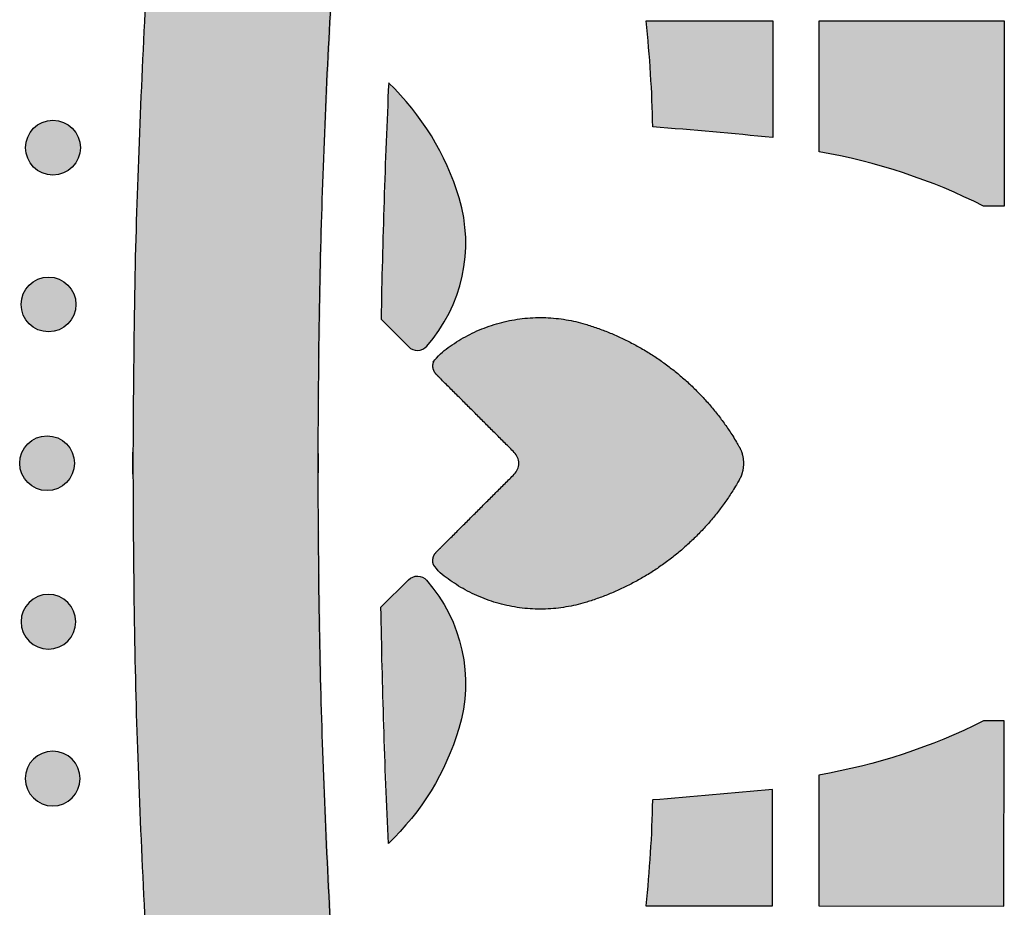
# Model space of a CAD drawing. Header units: millimetres. Extents: x -3873 to -97, y 912 to 4165.
# Tile 108 of 256: x -3873 to -3810, y 1429 to 1487. Entities that reach past the tile are written whole.
import ezdxf

# ---------------------------------------------------------------- set-up
doc = ezdxf.new("R2010")
doc.units = ezdxf.units.MM
doc.layers.add('pattern', color=7, linetype='Continuous', true_color=0x000000)

msp = doc.modelspace()

# ---------------------------------------------------------------- hatches: boundary and pattern name
at = {"layer": 'pattern'}
for points in [[(-3866.069, 1457.773), (-3866.069, 1457.718), (-3865.997, 1448.226), (-3865.757, 1438.725), (-3865.349, 1429.221), (-3864.772, 1419.719), (-3864.026, 1410.222), (-3863.112, 1400.736), (-3862.03, 1391.264), (-3860.78, 1381.811), (-3859.362, 1372.382), (-3857.778, 1362.981), (-3856.028, 1353.613), (-3854.113, 1344.281), (-3852.035, 1334.991), (-3849.794, 1325.746), (-3847.393, 1316.551), (-3844.832, 1307.41), (-3835.621, 1318.993), (-3839.936, 1335.962), (-3843.69, 1353.094), (-3846.873, 1370.361), (-3849.48, 1387.734), (-3851.505, 1405.185), (-3852.945, 1422.683), (-3853.799, 1440.201), (-3854.069, 1457.708), (-3854.069, 1457.767), (-3854.069, 1457.827), (-3853.784, 1475.334), (-3852.914, 1492.851), (-3851.459, 1510.348), (-3849.419, 1527.797), (-3846.797, 1545.168), (-3843.599, 1562.432), (-3839.83, 1579.561), (-3835.501, 1596.526), (-3844.701, 1608.117), (-3847.27, 1598.978), (-3849.679, 1589.785), (-3851.928, 1580.542), (-3854.014, 1571.254), (-3855.937, 1561.924), (-3857.695, 1552.557), (-3859.288, 1543.157), (-3860.714, 1533.73), (-3861.972, 1524.278), (-3863.063, 1514.807), (-3863.985, 1505.322), (-3864.739, 1495.825), (-3865.324, 1486.323), (-3865.74, 1476.82), (-3865.988, 1467.32), (-3866.069, 1457.827)], [(-3824.607, 1478.879), (-3832.386, 1479.569), (-3832.437, 1481.286), (-3832.526, 1483.002), (-3832.654, 1484.715), (-3832.82, 1486.425), (-3824.607, 1486.425)], [(-3821.607, 1477.94), (-3821.607, 1486.425), (-3809.608, 1486.425), (-3809.608, 1474.425), (-3810.952, 1474.425), (-3811.581, 1474.736), (-3812.217, 1475.036), (-3812.858, 1475.323), (-3813.506, 1475.599), (-3814.159, 1475.863), (-3814.817, 1476.115), (-3815.48, 1476.355), (-3816.148, 1476.582), (-3816.82, 1476.797), (-3817.495, 1476.999), (-3818.174, 1477.188), (-3818.856, 1477.364), (-3819.541, 1477.528), (-3820.228, 1477.678), (-3820.917, 1477.816)], [(-3849.99, 1467.1), (-3848.202, 1465.312), (-3848.188, 1465.298), (-3848.173, 1465.284), (-3848.158, 1465.271), (-3848.143, 1465.258), (-3848.127, 1465.246), (-3848.111, 1465.233), (-3848.094, 1465.221), (-3848.077, 1465.21), (-3848.06, 1465.199), (-3848.042, 1465.188), (-3848.024, 1465.178), (-3848.006, 1465.168), (-3847.988, 1465.159), (-3847.969, 1465.15), (-3847.95, 1465.142), (-3847.931, 1465.134), (-3847.912, 1465.126), (-3847.892, 1465.12), (-3847.872, 1465.113), (-3847.853, 1465.107), (-3847.833, 1465.102), (-3847.813, 1465.097), (-3847.793, 1465.093), (-3847.772, 1465.089), (-3847.752, 1465.086), (-3847.732, 1465.083), (-3847.712, 1465.081), (-3847.692, 1465.079), (-3847.672, 1465.078), (-3847.651, 1465.078), (-3847.631, 1465.078), (-3847.612, 1465.078), (-3847.592, 1465.079), (-3847.572, 1465.08), (-3847.552, 1465.082), (-3847.532, 1465.084), (-3847.512, 1465.087), (-3847.492, 1465.091), (-3847.472, 1465.095), (-3847.452, 1465.099), (-3847.432, 1465.104), (-3847.412, 1465.11), (-3847.392, 1465.116), (-3847.373, 1465.122), (-3847.353, 1465.129), (-3847.334, 1465.137), (-3847.315, 1465.145), (-3847.296, 1465.153), (-3847.278, 1465.162), (-3847.259, 1465.172), (-3847.241, 1465.182), (-3847.223, 1465.192), (-3847.206, 1465.203), (-3847.189, 1465.215), (-3847.172, 1465.226), (-3847.155, 1465.238), (-3847.139, 1465.251), (-3847.123, 1465.264), (-3847.108, 1465.277), (-3847.093, 1465.291), (-3847.078, 1465.304), (-3847.064, 1465.319), (-3847.05, 1465.333), (-3847.037, 1465.348), (-3846.836, 1465.582), (-3846.641, 1465.824), (-3846.453, 1466.074), (-3846.271, 1466.331), (-3846.096, 1466.596), (-3845.928, 1466.867), (-3845.769, 1467.145), (-3845.617, 1467.429), (-3845.474, 1467.719), (-3845.34, 1468.014), (-3845.216, 1468.315), (-3845.1, 1468.62), (-3844.995, 1468.93), (-3844.899, 1469.243), (-3844.813, 1469.559), (-3844.738, 1469.879), (-3844.673, 1470.2), (-3844.618, 1470.523), (-3844.575, 1470.848), (-3844.541, 1471.173), (-3844.518, 1471.499), (-3844.506, 1471.824), (-3844.504, 1472.148), (-3844.513, 1472.471), (-3844.532, 1472.793), (-3844.561, 1473.112), (-3844.599, 1473.428), (-3844.648, 1473.742), (-3844.706, 1474.051), (-3844.773, 1474.357), (-3844.848, 1474.658), (-3844.933, 1474.955), (-3845.099, 1475.477), (-3845.282, 1475.995), (-3845.483, 1476.508), (-3845.7, 1477.016), (-3845.934, 1477.517), (-3846.185, 1478.012), (-3846.451, 1478.499), (-3846.734, 1478.977), (-3847.031, 1479.446), (-3847.344, 1479.904), (-3847.671, 1480.352), (-3848.011, 1480.788), (-3848.365, 1481.213), (-3848.731, 1481.624), (-3849.109, 1482.023), (-3849.499, 1482.408)], [(-3869.997, 1479.469), (-3870.025, 1479.496), (-3870.054, 1479.523), (-3870.084, 1479.55), (-3870.115, 1479.576), (-3870.146, 1479.602), (-3870.179, 1479.627), (-3870.212, 1479.652), (-3870.246, 1479.676), (-3870.281, 1479.699), (-3870.317, 1479.722), (-3870.353, 1479.744), (-3870.39, 1479.765), (-3870.428, 1479.786), (-3870.467, 1479.805), (-3870.507, 1479.824), (-3870.547, 1479.842), (-3870.587, 1479.859), (-3870.629, 1479.875), (-3870.671, 1479.89), (-3870.713, 1479.905), (-3870.756, 1479.918), (-3870.8, 1479.93), (-3870.844, 1479.941), (-3870.888, 1479.951), (-3870.932, 1479.959), (-3870.977, 1479.967), (-3871.023, 1479.973), (-3871.068, 1479.979), (-3871.114, 1479.983), (-3871.16, 1479.986), (-3871.205, 1479.988), (-3871.251, 1479.988), (-3871.297, 1479.988), (-3871.343, 1479.986), (-3871.389, 1479.983), (-3871.435, 1479.979), (-3871.48, 1479.973), (-3871.525, 1479.967), (-3871.57, 1479.959), (-3871.615, 1479.951), (-3871.659, 1479.941), (-3871.703, 1479.93), (-3871.747, 1479.918), (-3871.79, 1479.905), (-3871.832, 1479.89), (-3871.874, 1479.875), (-3871.915, 1479.859), (-3871.956, 1479.842), (-3871.996, 1479.824), (-3872.036, 1479.805), (-3872.074, 1479.786), (-3872.112, 1479.765), (-3872.15, 1479.744), (-3872.186, 1479.722), (-3872.222, 1479.699), (-3872.257, 1479.676), (-3872.291, 1479.652), (-3872.324, 1479.627), (-3872.357, 1479.602), (-3872.388, 1479.576), (-3872.419, 1479.55), (-3872.449, 1479.523), (-3872.478, 1479.496), (-3872.506, 1479.469), (-3872.534, 1479.44), (-3872.561, 1479.411), (-3872.587, 1479.381), (-3872.614, 1479.351), (-3872.639, 1479.319), (-3872.665, 1479.287), (-3872.689, 1479.253), (-3872.713, 1479.219), (-3872.737, 1479.184), (-3872.76, 1479.149), (-3872.782, 1479.112), (-3872.803, 1479.075), (-3872.823, 1479.037), (-3872.843, 1478.998), (-3872.862, 1478.959), (-3872.88, 1478.919), (-3872.897, 1478.878), (-3872.913, 1478.837), (-3872.928, 1478.795), (-3872.942, 1478.752), (-3872.955, 1478.709), (-3872.967, 1478.666), (-3872.978, 1478.622), (-3872.988, 1478.577), (-3872.997, 1478.533), (-3873.004, 1478.488), (-3873.011, 1478.443), (-3873.016, 1478.397), (-3873.02, 1478.351), (-3873.023, 1478.306), (-3873.025, 1478.26), (-3873.026, 1478.214), (-3873.025, 1478.168), (-3873.023, 1478.122), (-3873.02, 1478.076), (-3873.016, 1478.031), (-3873.011, 1477.985), (-3873.004, 1477.94), (-3872.997, 1477.895), (-3872.988, 1477.85), (-3872.978, 1477.806), (-3872.967, 1477.762), (-3872.955, 1477.719), (-3872.942, 1477.676), (-3872.928, 1477.633), (-3872.913, 1477.591), (-3872.897, 1477.55), (-3872.88, 1477.509), (-3872.862, 1477.469), (-3872.843, 1477.43), (-3872.823, 1477.391), (-3872.803, 1477.353), (-3872.782, 1477.316), (-3872.76, 1477.279), (-3872.737, 1477.243), (-3872.713, 1477.209), (-3872.689, 1477.174), (-3872.665, 1477.141), (-3872.639, 1477.109), (-3872.614, 1477.077), (-3872.587, 1477.046), (-3872.561, 1477.016), (-3872.534, 1476.987), (-3872.506, 1476.959), (-3872.478, 1476.932), (-3872.449, 1476.905), (-3872.419, 1476.878), (-3872.388, 1476.852), (-3872.357, 1476.826), (-3872.324, 1476.801), (-3872.291, 1476.776), (-3872.257, 1476.752), (-3872.222, 1476.729), (-3872.186, 1476.706), (-3872.15, 1476.684), (-3872.112, 1476.662), (-3872.074, 1476.642), (-3872.036, 1476.622), (-3871.996, 1476.603), (-3871.956, 1476.586), (-3871.915, 1476.569), (-3871.874, 1476.552), (-3871.832, 1476.537), (-3871.79, 1476.523), (-3871.747, 1476.51), (-3871.703, 1476.498), (-3871.659, 1476.487), (-3871.615, 1476.477), (-3871.57, 1476.468), (-3871.525, 1476.461), (-3871.48, 1476.454), (-3871.435, 1476.449), (-3871.389, 1476.445), (-3871.343, 1476.442), (-3871.297, 1476.44), (-3871.251, 1476.44), (-3871.205, 1476.44), (-3871.16, 1476.442), (-3871.114, 1476.445), (-3871.068, 1476.449), (-3871.023, 1476.454), (-3870.977, 1476.461), (-3870.932, 1476.468), (-3870.888, 1476.477), (-3870.844, 1476.487), (-3870.8, 1476.498), (-3870.756, 1476.51), (-3870.713, 1476.523), (-3870.671, 1476.537), (-3870.629, 1476.552), (-3870.587, 1476.569), (-3870.547, 1476.586), (-3870.507, 1476.603), (-3870.467, 1476.622), (-3870.428, 1476.642), (-3870.39, 1476.662), (-3870.353, 1476.684), (-3870.317, 1476.706), (-3870.281, 1476.729), (-3870.246, 1476.752), (-3870.212, 1476.776), (-3870.179, 1476.801), (-3870.146, 1476.826), (-3870.115, 1476.852), (-3870.084, 1476.878), (-3870.054, 1476.905), (-3870.025, 1476.932), (-3869.997, 1476.959), (-3869.969, 1476.987), (-3869.942, 1477.016), (-3869.915, 1477.046), (-3869.889, 1477.077), (-3869.863, 1477.109), (-3869.838, 1477.141), (-3869.813, 1477.174), (-3869.789, 1477.209), (-3869.766, 1477.243), (-3869.743, 1477.279), (-3869.721, 1477.316), (-3869.7, 1477.353), (-3869.679, 1477.391), (-3869.66, 1477.43), (-3869.641, 1477.469), (-3869.623, 1477.509), (-3869.606, 1477.55), (-3869.59, 1477.591), (-3869.575, 1477.633), (-3869.561, 1477.676), (-3869.548, 1477.719), (-3869.536, 1477.762), (-3869.525, 1477.806), (-3869.515, 1477.85), (-3869.506, 1477.895), (-3869.498, 1477.94), (-3869.492, 1477.985), (-3869.487, 1478.031), (-3869.482, 1478.076), (-3869.479, 1478.122), (-3869.478, 1478.168), (-3869.477, 1478.214), (-3869.478, 1478.26), (-3869.479, 1478.306), (-3869.482, 1478.351), (-3869.487, 1478.397), (-3869.492, 1478.443), (-3869.498, 1478.488), (-3869.506, 1478.533), (-3869.515, 1478.577), (-3869.525, 1478.622), (-3869.536, 1478.666), (-3869.548, 1478.709), (-3869.561, 1478.752), (-3869.575, 1478.795), (-3869.59, 1478.837), (-3869.606, 1478.878), (-3869.623, 1478.919), (-3869.641, 1478.959), (-3869.66, 1478.998), (-3869.679, 1479.037), (-3869.7, 1479.075), (-3869.721, 1479.112), (-3869.743, 1479.149), (-3869.766, 1479.184), (-3869.789, 1479.219), (-3869.813, 1479.253), (-3869.838, 1479.287), (-3869.863, 1479.319), (-3869.889, 1479.351), (-3869.915, 1479.381), (-3869.942, 1479.411), (-3869.969, 1479.44)], [(-3870.283, 1469.309), (-3870.311, 1469.337), (-3870.34, 1469.364), (-3870.37, 1469.39), (-3870.401, 1469.417), (-3870.432, 1469.442), (-3870.465, 1469.468), (-3870.498, 1469.492), (-3870.532, 1469.516), (-3870.567, 1469.54), (-3870.603, 1469.563), (-3870.639, 1469.585), (-3870.677, 1469.606), (-3870.715, 1469.626), (-3870.753, 1469.646), (-3870.793, 1469.665), (-3870.833, 1469.683), (-3870.874, 1469.7), (-3870.915, 1469.716), (-3870.957, 1469.731), (-3870.999, 1469.745), (-3871.042, 1469.758), (-3871.086, 1469.77), (-3871.13, 1469.781), (-3871.174, 1469.791), (-3871.219, 1469.8), (-3871.264, 1469.807), (-3871.309, 1469.814), (-3871.354, 1469.819), (-3871.4, 1469.823), (-3871.446, 1469.826), (-3871.492, 1469.828), (-3871.538, 1469.829), (-3871.584, 1469.828), (-3871.629, 1469.826), (-3871.675, 1469.823), (-3871.721, 1469.819), (-3871.766, 1469.814), (-3871.812, 1469.807), (-3871.857, 1469.8), (-3871.901, 1469.791), (-3871.946, 1469.781), (-3871.989, 1469.77), (-3872.033, 1469.758), (-3872.076, 1469.745), (-3872.118, 1469.731), (-3872.16, 1469.716), (-3872.202, 1469.7), (-3872.242, 1469.683), (-3872.282, 1469.665), (-3872.322, 1469.646), (-3872.361, 1469.626), (-3872.399, 1469.606), (-3872.436, 1469.585), (-3872.472, 1469.563), (-3872.508, 1469.54), (-3872.543, 1469.516), (-3872.577, 1469.492), (-3872.61, 1469.468), (-3872.643, 1469.442), (-3872.674, 1469.417), (-3872.705, 1469.39), (-3872.735, 1469.364), (-3872.764, 1469.337), (-3872.792, 1469.309), (-3872.82, 1469.281), (-3872.847, 1469.252), (-3872.874, 1469.222), (-3872.9, 1469.191), (-3872.926, 1469.16), (-3872.951, 1469.127), (-3872.976, 1469.094), (-3873, 1469.06), (-3873.023, 1469.025), (-3873.046, 1468.989), (-3873.068, 1468.953), (-3873.089, 1468.915), (-3873.11, 1468.877), (-3873.129, 1468.839), (-3873.148, 1468.799), (-3873.166, 1468.759), (-3873.183, 1468.718), (-3873.199, 1468.677), (-3873.214, 1468.635), (-3873.228, 1468.593), (-3873.241, 1468.55), (-3873.254, 1468.506), (-3873.264, 1468.462), (-3873.274, 1468.418), (-3873.283, 1468.373), (-3873.291, 1468.328), (-3873.297, 1468.283), (-3873.303, 1468.238), (-3873.307, 1468.192), (-3873.31, 1468.146), (-3873.311, 1468.1), (-3873.312, 1468.054), (-3873.311, 1468.008), (-3873.31, 1467.963), (-3873.307, 1467.917), (-3873.303, 1467.871), (-3873.297, 1467.826), (-3873.291, 1467.78), (-3873.283, 1467.735), (-3873.274, 1467.691), (-3873.264, 1467.647), (-3873.254, 1467.603), (-3873.241, 1467.559), (-3873.228, 1467.516), (-3873.214, 1467.474), (-3873.199, 1467.432), (-3873.183, 1467.39), (-3873.166, 1467.35), (-3873.148, 1467.31), (-3873.129, 1467.27), (-3873.11, 1467.231), (-3873.089, 1467.193), (-3873.068, 1467.156), (-3873.046, 1467.12), (-3873.023, 1467.084), (-3873, 1467.049), (-3872.976, 1467.015), (-3872.951, 1466.982), (-3872.926, 1466.949), (-3872.9, 1466.918), (-3872.874, 1466.887), (-3872.847, 1466.857), (-3872.82, 1466.828), (-3872.792, 1466.8), (-3872.764, 1466.772), (-3872.735, 1466.745), (-3872.705, 1466.718), (-3872.674, 1466.692), (-3872.643, 1466.666), (-3872.61, 1466.641), (-3872.577, 1466.616), (-3872.543, 1466.592), (-3872.508, 1466.569), (-3872.472, 1466.546), (-3872.436, 1466.524), (-3872.399, 1466.503), (-3872.361, 1466.482), (-3872.322, 1466.463), (-3872.282, 1466.444), (-3872.242, 1466.426), (-3872.202, 1466.409), (-3872.16, 1466.393), (-3872.118, 1466.378), (-3872.076, 1466.364), (-3872.033, 1466.351), (-3871.989, 1466.339), (-3871.946, 1466.328), (-3871.901, 1466.318), (-3871.857, 1466.309), (-3871.812, 1466.301), (-3871.766, 1466.295), (-3871.721, 1466.29), (-3871.675, 1466.285), (-3871.629, 1466.282), (-3871.584, 1466.281), (-3871.538, 1466.28), (-3871.492, 1466.281), (-3871.446, 1466.282), (-3871.4, 1466.285), (-3871.354, 1466.29), (-3871.309, 1466.295), (-3871.264, 1466.301), (-3871.219, 1466.309), (-3871.174, 1466.318), (-3871.13, 1466.328), (-3871.086, 1466.339), (-3871.042, 1466.351), (-3870.999, 1466.364), (-3870.957, 1466.378), (-3870.915, 1466.393), (-3870.874, 1466.409), (-3870.833, 1466.426), (-3870.793, 1466.444), (-3870.753, 1466.463), (-3870.715, 1466.482), (-3870.677, 1466.503), (-3870.639, 1466.524), (-3870.603, 1466.546), (-3870.567, 1466.569), (-3870.532, 1466.592), (-3870.498, 1466.616), (-3870.465, 1466.641), (-3870.432, 1466.666), (-3870.401, 1466.692), (-3870.37, 1466.718), (-3870.34, 1466.745), (-3870.311, 1466.772), (-3870.283, 1466.8), (-3870.256, 1466.828), (-3870.228, 1466.857), (-3870.202, 1466.887), (-3870.175, 1466.918), (-3870.15, 1466.949), (-3870.124, 1466.982), (-3870.1, 1467.015), (-3870.076, 1467.049), (-3870.052, 1467.084), (-3870.03, 1467.12), (-3870.008, 1467.156), (-3869.986, 1467.193), (-3869.966, 1467.231), (-3869.946, 1467.27), (-3869.927, 1467.31), (-3869.909, 1467.35), (-3869.892, 1467.39), (-3869.876, 1467.432), (-3869.861, 1467.474), (-3869.847, 1467.516), (-3869.834, 1467.559), (-3869.822, 1467.603), (-3869.811, 1467.647), (-3869.801, 1467.691), (-3869.792, 1467.735), (-3869.785, 1467.78), (-3869.778, 1467.826), (-3869.773, 1467.871), (-3869.769, 1467.917), (-3869.766, 1467.963), (-3869.764, 1468.008), (-3869.763, 1468.054), (-3869.764, 1468.1), (-3869.766, 1468.146), (-3869.769, 1468.192), (-3869.773, 1468.238), (-3869.778, 1468.283), (-3869.785, 1468.328), (-3869.792, 1468.373), (-3869.801, 1468.418), (-3869.811, 1468.462), (-3869.822, 1468.506), (-3869.834, 1468.55), (-3869.847, 1468.593), (-3869.861, 1468.635), (-3869.876, 1468.677), (-3869.892, 1468.718), (-3869.909, 1468.759), (-3869.927, 1468.799), (-3869.946, 1468.839), (-3869.966, 1468.877), (-3869.986, 1468.915), (-3870.008, 1468.953), (-3870.03, 1468.989), (-3870.052, 1469.025), (-3870.076, 1469.06), (-3870.1, 1469.094), (-3870.124, 1469.127), (-3870.15, 1469.16), (-3870.175, 1469.191), (-3870.202, 1469.222), (-3870.228, 1469.252), (-3870.256, 1469.281)], [(-3826.512, 1457.755), (-3826.514, 1457.683), (-3826.517, 1457.61), (-3826.522, 1457.539), (-3826.53, 1457.467), (-3826.539, 1457.397), (-3826.551, 1457.327), (-3826.564, 1457.258), (-3826.58, 1457.19), (-3826.597, 1457.123), (-3826.617, 1457.058), (-3826.639, 1456.994), (-3826.662, 1456.931), (-3826.687, 1456.87), (-3826.701, 1456.84), (-3826.714, 1456.811), (-3826.729, 1456.781), (-3826.743, 1456.753), (-3826.758, 1456.725), (-3826.774, 1456.697), (-3826.976, 1456.351), (-3827.186, 1456.009), (-3827.406, 1455.671), (-3827.634, 1455.337), (-3827.871, 1455.007), (-3828.116, 1454.682), (-3828.37, 1454.362), (-3828.632, 1454.047), (-3828.902, 1453.738), (-3829.18, 1453.435), (-3829.466, 1453.138), (-3829.759, 1452.847), (-3830.059, 1452.564), (-3830.367, 1452.287), (-3830.681, 1452.018), (-3831.002, 1451.756), (-3831.328, 1451.502), (-3831.661, 1451.256), (-3832, 1451.019), (-3832.343, 1450.789), (-3832.692, 1450.569), (-3833.045, 1450.357), (-3833.403, 1450.154), (-3833.765, 1449.96), (-3834.131, 1449.775), (-3834.499, 1449.599), (-3834.871, 1449.433), (-3835.246, 1449.276), (-3835.623, 1449.128), (-3836.001, 1448.99), (-3836.382, 1448.861), (-3836.763, 1448.742), (-3837.06, 1448.658), (-3837.362, 1448.582), (-3837.668, 1448.515), (-3837.977, 1448.458), (-3838.291, 1448.41), (-3838.607, 1448.371), (-3838.926, 1448.343), (-3839.248, 1448.324), (-3839.571, 1448.316), (-3839.895, 1448.318), (-3840.22, 1448.331), (-3840.546, 1448.354), (-3840.871, 1448.387), (-3841.196, 1448.431), (-3841.519, 1448.486), (-3841.84, 1448.551), (-3842.159, 1448.627), (-3842.476, 1448.713), (-3842.789, 1448.809), (-3843.098, 1448.915), (-3843.403, 1449.031), (-3843.704, 1449.156), (-3843.999, 1449.29), (-3844.289, 1449.433), (-3844.573, 1449.585), (-3844.851, 1449.744), (-3845.122, 1449.912), (-3845.386, 1450.087), (-3845.643, 1450.269), (-3845.893, 1450.458), (-3846.135, 1450.653), (-3846.369, 1450.854), (-3846.384, 1450.868), (-3846.398, 1450.881), (-3846.412, 1450.896), (-3846.426, 1450.91), (-3846.44, 1450.925), (-3846.453, 1450.941), (-3846.466, 1450.957), (-3846.478, 1450.973), (-3846.49, 1450.989), (-3846.502, 1451.006), (-3846.513, 1451.023), (-3846.524, 1451.041), (-3846.535, 1451.059), (-3846.545, 1451.077), (-3846.554, 1451.095), (-3846.563, 1451.114), (-3846.572, 1451.133), (-3846.58, 1451.152), (-3846.587, 1451.171), (-3846.594, 1451.19), (-3846.601, 1451.21), (-3846.607, 1451.23), (-3846.612, 1451.25), (-3846.617, 1451.269), (-3846.622, 1451.289), (-3846.626, 1451.309), (-3846.629, 1451.329), (-3846.632, 1451.349), (-3846.634, 1451.37), (-3846.636, 1451.39), (-3846.638, 1451.409), (-3846.638, 1451.429), (-3846.639, 1451.449), (-3846.639, 1451.469), (-3846.638, 1451.489), (-3846.637, 1451.509), (-3846.635, 1451.53), (-3846.633, 1451.55), (-3846.63, 1451.57), (-3846.627, 1451.59), (-3846.623, 1451.61), (-3846.619, 1451.63), (-3846.614, 1451.65), (-3846.609, 1451.67), (-3846.603, 1451.69), (-3846.596, 1451.71), (-3846.59, 1451.729), (-3846.582, 1451.749), (-3846.574, 1451.768), (-3846.566, 1451.787), (-3846.557, 1451.805), (-3846.548, 1451.824), (-3846.538, 1451.842), (-3846.528, 1451.86), (-3846.517, 1451.877), (-3846.506, 1451.895), (-3846.494, 1451.912), (-3846.483, 1451.928), (-3846.47, 1451.944), (-3846.458, 1451.96), (-3846.445, 1451.976), (-3846.431, 1451.991), (-3846.418, 1452.005), (-3846.404, 1452.02), (-3841.36, 1457.055), (-3841.343, 1457.072), (-3841.327, 1457.089), (-3841.311, 1457.107), (-3841.295, 1457.126), (-3841.28, 1457.145), (-3841.265, 1457.164), (-3841.251, 1457.184), (-3841.237, 1457.204), (-3841.223, 1457.225), (-3841.21, 1457.246), (-3841.198, 1457.267), (-3841.186, 1457.289), (-3841.174, 1457.311), (-3841.163, 1457.334), (-3841.153, 1457.356), (-3841.143, 1457.379), (-3841.134, 1457.402), (-3841.125, 1457.425), (-3841.117, 1457.449), (-3841.11, 1457.473), (-3841.103, 1457.496), (-3841.096, 1457.52), (-3841.091, 1457.544), (-3841.086, 1457.569), (-3841.081, 1457.593), (-3841.077, 1457.617), (-3841.074, 1457.641), (-3841.071, 1457.665), (-3841.069, 1457.69), (-3841.068, 1457.714), (-3841.067, 1457.738), (-3841.067, 1457.762), (-3841.067, 1457.786), (-3841.068, 1457.81), (-3841.069, 1457.834), (-3841.071, 1457.858), (-3841.074, 1457.882), (-3841.077, 1457.907), (-3841.081, 1457.931), (-3841.085, 1457.955), (-3841.09, 1457.979), (-3841.096, 1458.003), (-3841.102, 1458.027), (-3841.109, 1458.051), (-3841.117, 1458.075), (-3841.125, 1458.098), (-3841.133, 1458.122), (-3841.143, 1458.145), (-3841.152, 1458.168), (-3841.163, 1458.19), (-3841.174, 1458.213), (-3841.185, 1458.235), (-3841.197, 1458.256), (-3841.21, 1458.278), (-3841.223, 1458.299), (-3841.236, 1458.319), (-3841.25, 1458.34), (-3841.265, 1458.359), (-3841.279, 1458.379), (-3841.295, 1458.398), (-3841.31, 1458.416), (-3841.326, 1458.435), (-3841.343, 1458.452), (-3841.36, 1458.469), (-3846.399, 1463.509), (-3846.413, 1463.523), (-3846.426, 1463.538), (-3846.44, 1463.553), (-3846.453, 1463.568), (-3846.465, 1463.584), (-3846.478, 1463.6), (-3846.489, 1463.617), (-3846.501, 1463.634), (-3846.512, 1463.651), (-3846.523, 1463.669), (-3846.533, 1463.686), (-3846.543, 1463.705), (-3846.552, 1463.723), (-3846.561, 1463.742), (-3846.569, 1463.761), (-3846.577, 1463.78), (-3846.584, 1463.799), (-3846.591, 1463.819), (-3846.598, 1463.838), (-3846.603, 1463.858), (-3846.609, 1463.878), (-3846.614, 1463.898), (-3846.618, 1463.918), (-3846.622, 1463.938), (-3846.625, 1463.958), (-3846.627, 1463.979), (-3846.63, 1463.999), (-3846.631, 1464.019), (-3846.632, 1464.039), (-3846.633, 1464.059), (-3846.633, 1464.079), (-3846.633, 1464.099), (-3846.632, 1464.119), (-3846.631, 1464.139), (-3846.629, 1464.159), (-3846.626, 1464.179), (-3846.623, 1464.199), (-3846.62, 1464.219), (-3846.616, 1464.239), (-3846.612, 1464.259), (-3846.607, 1464.279), (-3846.601, 1464.299), (-3846.595, 1464.318), (-3846.589, 1464.338), (-3846.581, 1464.357), (-3846.574, 1464.377), (-3846.566, 1464.396), (-3846.557, 1464.415), (-3846.548, 1464.433), (-3846.539, 1464.452), (-3846.529, 1464.47), (-3846.518, 1464.487), (-3846.507, 1464.505), (-3846.496, 1464.522), (-3846.484, 1464.539), (-3846.472, 1464.556), (-3846.46, 1464.572), (-3846.447, 1464.588), (-3846.434, 1464.603), (-3846.42, 1464.618), (-3846.406, 1464.633), (-3846.392, 1464.647), (-3846.378, 1464.661), (-3846.363, 1464.674), (-3846.129, 1464.875), (-3845.886, 1465.07), (-3845.637, 1465.258), (-3845.379, 1465.44), (-3845.115, 1465.615), (-3844.844, 1465.783), (-3844.566, 1465.942), (-3844.282, 1466.094), (-3843.992, 1466.236), (-3843.696, 1466.37), (-3843.396, 1466.495), (-3843.091, 1466.611), (-3842.781, 1466.716), (-3842.468, 1466.812), (-3842.151, 1466.898), (-3841.832, 1466.973), (-3841.511, 1467.038), (-3841.187, 1467.092), (-3840.863, 1467.136), (-3840.538, 1467.17), (-3840.212, 1467.192), (-3839.887, 1467.205), (-3839.563, 1467.206), (-3839.239, 1467.198), (-3838.918, 1467.179), (-3838.599, 1467.15), (-3838.283, 1467.111), (-3837.969, 1467.063), (-3837.66, 1467.005), (-3837.354, 1466.938), (-3837.052, 1466.862), (-3836.756, 1466.778), (-3836.374, 1466.658), (-3835.994, 1466.529), (-3835.615, 1466.391), (-3835.238, 1466.243), (-3834.864, 1466.085), (-3834.492, 1465.919), (-3834.124, 1465.743), (-3833.758, 1465.557), (-3833.397, 1465.363), (-3833.039, 1465.16), (-3832.686, 1464.948), (-3832.337, 1464.727), (-3831.994, 1464.497), (-3831.656, 1464.259), (-3831.323, 1464.013), (-3830.996, 1463.759), (-3830.676, 1463.497), (-3830.362, 1463.227), (-3830.055, 1462.95), (-3829.755, 1462.667), (-3829.462, 1462.376), (-3829.177, 1462.079), (-3828.899, 1461.775), (-3828.629, 1461.466), (-3828.367, 1461.151), (-3828.114, 1460.83), (-3827.869, 1460.505), (-3827.632, 1460.175), (-3827.404, 1459.84), (-3827.185, 1459.502), (-3826.975, 1459.16), (-3826.773, 1458.814), (-3826.758, 1458.787), (-3826.742, 1458.758), (-3826.728, 1458.73), (-3826.714, 1458.701), (-3826.7, 1458.671), (-3826.687, 1458.641), (-3826.661, 1458.58), (-3826.638, 1458.517), (-3826.616, 1458.453), (-3826.597, 1458.388), (-3826.579, 1458.321), (-3826.564, 1458.253), (-3826.55, 1458.184), (-3826.539, 1458.114), (-3826.529, 1458.044), (-3826.522, 1457.972), (-3826.517, 1457.901), (-3826.513, 1457.828)], [(-3870.378, 1459.023), (-3870.407, 1459.05), (-3870.436, 1459.077), (-3870.466, 1459.104), (-3870.496, 1459.13), (-3870.528, 1459.156), (-3870.56, 1459.181), (-3870.594, 1459.206), (-3870.628, 1459.23), (-3870.663, 1459.253), (-3870.698, 1459.276), (-3870.735, 1459.298), (-3870.772, 1459.319), (-3870.81, 1459.34), (-3870.849, 1459.36), (-3870.888, 1459.378), (-3870.928, 1459.396), (-3870.969, 1459.413), (-3871.01, 1459.429), (-3871.052, 1459.445), (-3871.095, 1459.459), (-3871.138, 1459.472), (-3871.181, 1459.484), (-3871.225, 1459.495), (-3871.269, 1459.505), (-3871.314, 1459.513), (-3871.359, 1459.521), (-3871.404, 1459.527), (-3871.45, 1459.533), (-3871.495, 1459.537), (-3871.541, 1459.54), (-3871.587, 1459.542), (-3871.633, 1459.542), (-3871.679, 1459.542), (-3871.725, 1459.54), (-3871.771, 1459.537), (-3871.816, 1459.533), (-3871.862, 1459.527), (-3871.907, 1459.521), (-3871.952, 1459.513), (-3871.997, 1459.505), (-3872.041, 1459.495), (-3872.085, 1459.484), (-3872.128, 1459.472), (-3872.171, 1459.459), (-3872.214, 1459.445), (-3872.256, 1459.429), (-3872.297, 1459.413), (-3872.338, 1459.396), (-3872.378, 1459.378), (-3872.417, 1459.36), (-3872.456, 1459.34), (-3872.494, 1459.319), (-3872.531, 1459.298), (-3872.568, 1459.276), (-3872.604, 1459.253), (-3872.638, 1459.23), (-3872.673, 1459.206), (-3872.706, 1459.181), (-3872.738, 1459.156), (-3872.77, 1459.13), (-3872.801, 1459.104), (-3872.831, 1459.077), (-3872.86, 1459.05), (-3872.888, 1459.023), (-3872.915, 1458.994), (-3872.942, 1458.965), (-3872.969, 1458.936), (-3872.995, 1458.905), (-3873.021, 1458.873), (-3873.046, 1458.841), (-3873.071, 1458.807), (-3873.095, 1458.773), (-3873.118, 1458.738), (-3873.141, 1458.703), (-3873.163, 1458.666), (-3873.184, 1458.629), (-3873.205, 1458.591), (-3873.225, 1458.552), (-3873.243, 1458.513), (-3873.261, 1458.473), (-3873.278, 1458.432), (-3873.295, 1458.391), (-3873.31, 1458.349), (-3873.324, 1458.306), (-3873.337, 1458.263), (-3873.349, 1458.22), (-3873.36, 1458.176), (-3873.37, 1458.132), (-3873.378, 1458.087), (-3873.386, 1458.042), (-3873.393, 1457.997), (-3873.398, 1457.951), (-3873.402, 1457.906), (-3873.405, 1457.86), (-3873.407, 1457.814), (-3873.407, 1457.768), (-3873.407, 1457.722), (-3873.405, 1457.676), (-3873.402, 1457.63), (-3873.398, 1457.585), (-3873.393, 1457.539), (-3873.386, 1457.494), (-3873.378, 1457.449), (-3873.37, 1457.404), (-3873.36, 1457.36), (-3873.349, 1457.316), (-3873.337, 1457.273), (-3873.324, 1457.23), (-3873.31, 1457.187), (-3873.295, 1457.145), (-3873.278, 1457.104), (-3873.261, 1457.063), (-3873.243, 1457.023), (-3873.225, 1456.984), (-3873.205, 1456.945), (-3873.184, 1456.907), (-3873.163, 1456.87), (-3873.141, 1456.833), (-3873.118, 1456.797), (-3873.095, 1456.763), (-3873.071, 1456.728), (-3873.046, 1456.695), (-3873.021, 1456.663), (-3872.995, 1456.631), (-3872.969, 1456.6), (-3872.942, 1456.57), (-3872.915, 1456.541), (-3872.888, 1456.513), (-3872.86, 1456.486), (-3872.831, 1456.459), (-3872.801, 1456.432), (-3872.77, 1456.406), (-3872.738, 1456.38), (-3872.706, 1456.355), (-3872.673, 1456.33), (-3872.638, 1456.306), (-3872.604, 1456.283), (-3872.568, 1456.26), (-3872.531, 1456.238), (-3872.494, 1456.217), (-3872.456, 1456.196), (-3872.417, 1456.176), (-3872.378, 1456.158), (-3872.338, 1456.14), (-3872.297, 1456.123), (-3872.256, 1456.106), (-3872.214, 1456.091), (-3872.171, 1456.077), (-3872.128, 1456.064), (-3872.085, 1456.052), (-3872.041, 1456.041), (-3871.997, 1456.031), (-3871.952, 1456.023), (-3871.907, 1456.015), (-3871.862, 1456.008), (-3871.816, 1456.003), (-3871.771, 1455.999), (-3871.725, 1455.996), (-3871.679, 1455.994), (-3871.633, 1455.994), (-3871.587, 1455.994), (-3871.541, 1455.996), (-3871.495, 1455.999), (-3871.45, 1456.003), (-3871.404, 1456.008), (-3871.359, 1456.015), (-3871.314, 1456.023), (-3871.269, 1456.031), (-3871.225, 1456.041), (-3871.181, 1456.052), (-3871.138, 1456.064), (-3871.095, 1456.077), (-3871.052, 1456.091), (-3871.01, 1456.106), (-3870.969, 1456.123), (-3870.928, 1456.14), (-3870.888, 1456.158), (-3870.849, 1456.176), (-3870.81, 1456.196), (-3870.772, 1456.217), (-3870.735, 1456.238), (-3870.698, 1456.26), (-3870.663, 1456.283), (-3870.628, 1456.306), (-3870.594, 1456.33), (-3870.56, 1456.355), (-3870.528, 1456.38), (-3870.496, 1456.406), (-3870.466, 1456.432), (-3870.436, 1456.459), (-3870.407, 1456.486), (-3870.378, 1456.513), (-3870.351, 1456.541), (-3870.324, 1456.57), (-3870.297, 1456.6), (-3870.271, 1456.631), (-3870.245, 1456.663), (-3870.22, 1456.695), (-3870.195, 1456.728), (-3870.171, 1456.763), (-3870.148, 1456.797), (-3870.125, 1456.833), (-3870.103, 1456.87), (-3870.082, 1456.907), (-3870.061, 1456.945), (-3870.041, 1456.984), (-3870.023, 1457.023), (-3870.005, 1457.063), (-3869.988, 1457.104), (-3869.972, 1457.145), (-3869.956, 1457.187), (-3869.942, 1457.23), (-3869.929, 1457.273), (-3869.917, 1457.316), (-3869.906, 1457.36), (-3869.896, 1457.404), (-3869.888, 1457.449), (-3869.88, 1457.494), (-3869.874, 1457.539), (-3869.868, 1457.585), (-3869.864, 1457.63), (-3869.861, 1457.676), (-3869.859, 1457.722), (-3869.859, 1457.768), (-3869.859, 1457.814), (-3869.861, 1457.86), (-3869.864, 1457.906), (-3869.868, 1457.951), (-3869.874, 1457.997), (-3869.88, 1458.042), (-3869.888, 1458.087), (-3869.896, 1458.132), (-3869.906, 1458.176), (-3869.917, 1458.22), (-3869.929, 1458.263), (-3869.942, 1458.306), (-3869.956, 1458.349), (-3869.972, 1458.391), (-3869.988, 1458.432), (-3870.005, 1458.473), (-3870.023, 1458.513), (-3870.041, 1458.552), (-3870.061, 1458.591), (-3870.082, 1458.629), (-3870.103, 1458.666), (-3870.125, 1458.703), (-3870.148, 1458.738), (-3870.171, 1458.773), (-3870.195, 1458.807), (-3870.22, 1458.841), (-3870.245, 1458.873), (-3870.271, 1458.905), (-3870.297, 1458.936), (-3870.324, 1458.965), (-3870.351, 1458.994)], [(-3849.998, 1448.432), (-3848.209, 1450.218), (-3848.194, 1450.232), (-3848.18, 1450.245), (-3848.165, 1450.259), (-3848.149, 1450.272), (-3848.133, 1450.284), (-3848.117, 1450.297), (-3848.1, 1450.308), (-3848.084, 1450.32), (-3848.066, 1450.331), (-3848.049, 1450.342), (-3848.031, 1450.352), (-3848.013, 1450.362), (-3847.994, 1450.371), (-3847.976, 1450.38), (-3847.957, 1450.388), (-3847.937, 1450.396), (-3847.918, 1450.403), (-3847.899, 1450.41), (-3847.879, 1450.416), (-3847.859, 1450.422), (-3847.839, 1450.428), (-3847.819, 1450.432), (-3847.799, 1450.437), (-3847.779, 1450.44), (-3847.759, 1450.443), (-3847.738, 1450.446), (-3847.718, 1450.448), (-3847.698, 1450.45), (-3847.678, 1450.451), (-3847.658, 1450.452), (-3847.638, 1450.452), (-3847.618, 1450.451), (-3847.598, 1450.451), (-3847.578, 1450.449), (-3847.558, 1450.447), (-3847.538, 1450.445), (-3847.518, 1450.442), (-3847.498, 1450.439), (-3847.478, 1450.435), (-3847.458, 1450.43), (-3847.438, 1450.425), (-3847.418, 1450.42), (-3847.399, 1450.414), (-3847.379, 1450.407), (-3847.36, 1450.4), (-3847.341, 1450.392), (-3847.322, 1450.384), (-3847.303, 1450.376), (-3847.284, 1450.367), (-3847.266, 1450.357), (-3847.248, 1450.347), (-3847.23, 1450.337), (-3847.212, 1450.326), (-3847.195, 1450.314), (-3847.178, 1450.303), (-3847.162, 1450.291), (-3847.146, 1450.278), (-3847.13, 1450.265), (-3847.114, 1450.252), (-3847.099, 1450.238), (-3847.085, 1450.224), (-3847.07, 1450.21), (-3847.057, 1450.196), (-3847.043, 1450.181), (-3846.843, 1449.946), (-3846.648, 1449.704), (-3846.46, 1449.454), (-3846.278, 1449.197), (-3846.103, 1448.932), (-3845.936, 1448.661), (-3845.777, 1448.383), (-3845.626, 1448.099), (-3845.483, 1447.809), (-3845.349, 1447.513), (-3845.225, 1447.212), (-3845.11, 1446.907), (-3845.004, 1446.597), (-3844.909, 1446.284), (-3844.824, 1445.968), (-3844.748, 1445.648), (-3844.684, 1445.327), (-3844.63, 1445.003), (-3844.586, 1444.679), (-3844.553, 1444.354), (-3844.53, 1444.028), (-3844.518, 1443.703), (-3844.517, 1443.378), (-3844.526, 1443.055), (-3844.545, 1442.734), (-3844.574, 1442.415), (-3844.613, 1442.098), (-3844.662, 1441.785), (-3844.72, 1441.476), (-3844.787, 1441.17), (-3844.863, 1440.868), (-3844.948, 1440.572), (-3845.114, 1440.05), (-3845.298, 1439.533), (-3845.499, 1439.02), (-3845.717, 1438.512), (-3845.951, 1438.011), (-3846.202, 1437.516), (-3846.469, 1437.03), (-3846.752, 1436.552), (-3847.05, 1436.083), (-3847.363, 1435.625), (-3847.69, 1435.177), (-3848.031, 1434.741), (-3848.386, 1434.317), (-3848.752, 1433.906), (-3849.131, 1433.508), (-3849.52, 1433.123)], [(-3870.293, 1446.24), (-3870.321, 1446.213), (-3870.35, 1446.185), (-3870.38, 1446.159), (-3870.411, 1446.133), (-3870.443, 1446.107), (-3870.475, 1446.082), (-3870.508, 1446.057), (-3870.543, 1446.033), (-3870.577, 1446.01), (-3870.613, 1445.987), (-3870.65, 1445.965), (-3870.687, 1445.944), (-3870.725, 1445.923), (-3870.764, 1445.904), (-3870.803, 1445.885), (-3870.843, 1445.867), (-3870.884, 1445.85), (-3870.925, 1445.834), (-3870.967, 1445.819), (-3871.01, 1445.805), (-3871.053, 1445.792), (-3871.096, 1445.78), (-3871.14, 1445.769), (-3871.185, 1445.759), (-3871.229, 1445.75), (-3871.274, 1445.743), (-3871.319, 1445.736), (-3871.365, 1445.731), (-3871.411, 1445.727), (-3871.456, 1445.724), (-3871.502, 1445.722), (-3871.548, 1445.722), (-3871.594, 1445.722), (-3871.64, 1445.724), (-3871.686, 1445.727), (-3871.731, 1445.731), (-3871.777, 1445.737), (-3871.822, 1445.743), (-3871.867, 1445.751), (-3871.912, 1445.759), (-3871.956, 1445.769), (-3872, 1445.78), (-3872.043, 1445.792), (-3872.086, 1445.806), (-3872.129, 1445.82), (-3872.171, 1445.835), (-3872.212, 1445.851), (-3872.253, 1445.868), (-3872.293, 1445.886), (-3872.332, 1445.905), (-3872.371, 1445.925), (-3872.409, 1445.945), (-3872.446, 1445.966), (-3872.483, 1445.989), (-3872.518, 1446.011), (-3872.553, 1446.035), (-3872.587, 1446.059), (-3872.621, 1446.083), (-3872.653, 1446.109), (-3872.685, 1446.135), (-3872.715, 1446.161), (-3872.745, 1446.188), (-3872.774, 1446.215), (-3872.802, 1446.242), (-3872.83, 1446.27), (-3872.857, 1446.3), (-3872.884, 1446.329), (-3872.91, 1446.36), (-3872.936, 1446.392), (-3872.961, 1446.424), (-3872.985, 1446.458), (-3873.009, 1446.492), (-3873.033, 1446.527), (-3873.056, 1446.562), (-3873.078, 1446.599), (-3873.099, 1446.636), (-3873.119, 1446.674), (-3873.139, 1446.713), (-3873.158, 1446.752), (-3873.176, 1446.793), (-3873.193, 1446.833), (-3873.209, 1446.875), (-3873.224, 1446.917), (-3873.238, 1446.959), (-3873.251, 1447.002), (-3873.263, 1447.046), (-3873.274, 1447.089), (-3873.284, 1447.134), (-3873.292, 1447.178), (-3873.3, 1447.223), (-3873.306, 1447.269), (-3873.312, 1447.314), (-3873.316, 1447.36), (-3873.319, 1447.406), (-3873.32, 1447.451), (-3873.321, 1447.497), (-3873.32, 1447.543), (-3873.318, 1447.589), (-3873.315, 1447.635), (-3873.311, 1447.681), (-3873.306, 1447.726), (-3873.299, 1447.771), (-3873.292, 1447.816), (-3873.283, 1447.861), (-3873.273, 1447.905), (-3873.262, 1447.949), (-3873.25, 1447.993), (-3873.237, 1448.036), (-3873.223, 1448.078), (-3873.208, 1448.12), (-3873.191, 1448.161), (-3873.174, 1448.202), (-3873.156, 1448.242), (-3873.138, 1448.281), (-3873.118, 1448.32), (-3873.097, 1448.358), (-3873.076, 1448.395), (-3873.054, 1448.432), (-3873.031, 1448.468), (-3873.008, 1448.502), (-3872.984, 1448.537), (-3872.959, 1448.57), (-3872.934, 1448.602), (-3872.908, 1448.634), (-3872.882, 1448.665), (-3872.855, 1448.694), (-3872.828, 1448.723), (-3872.8, 1448.752), (-3872.772, 1448.779), (-3872.743, 1448.806), (-3872.713, 1448.833), (-3872.682, 1448.859), (-3872.651, 1448.885), (-3872.618, 1448.91), (-3872.585, 1448.935), (-3872.551, 1448.959), (-3872.516, 1448.982), (-3872.48, 1449.005), (-3872.444, 1449.027), (-3872.406, 1449.048), (-3872.368, 1449.068), (-3872.329, 1449.088), (-3872.29, 1449.107), (-3872.25, 1449.125), (-3872.209, 1449.142), (-3872.168, 1449.158), (-3872.126, 1449.173), (-3872.083, 1449.187), (-3872.04, 1449.2), (-3871.997, 1449.212), (-3871.953, 1449.223), (-3871.909, 1449.233), (-3871.864, 1449.242), (-3871.819, 1449.249), (-3871.774, 1449.256), (-3871.728, 1449.261), (-3871.683, 1449.265), (-3871.637, 1449.268), (-3871.591, 1449.27), (-3871.545, 1449.27), (-3871.499, 1449.269), (-3871.453, 1449.268), (-3871.407, 1449.265), (-3871.362, 1449.26), (-3871.316, 1449.255), (-3871.271, 1449.249), (-3871.226, 1449.241), (-3871.182, 1449.232), (-3871.137, 1449.222), (-3871.093, 1449.211), (-3871.05, 1449.199), (-3871.007, 1449.186), (-3870.964, 1449.172), (-3870.923, 1449.157), (-3870.881, 1449.141), (-3870.84, 1449.124), (-3870.8, 1449.106), (-3870.761, 1449.087), (-3870.722, 1449.067), (-3870.684, 1449.046), (-3870.647, 1449.025), (-3870.611, 1449.003), (-3870.575, 1448.98), (-3870.54, 1448.957), (-3870.506, 1448.933), (-3870.473, 1448.908), (-3870.44, 1448.883), (-3870.409, 1448.857), (-3870.378, 1448.831), (-3870.348, 1448.804), (-3870.319, 1448.777), (-3870.291, 1448.749), (-3870.263, 1448.721), (-3870.236, 1448.692), (-3870.21, 1448.662), (-3870.183, 1448.631), (-3870.158, 1448.6), (-3870.132, 1448.567), (-3870.108, 1448.534), (-3870.084, 1448.5), (-3870.06, 1448.465), (-3870.038, 1448.429), (-3870.016, 1448.393), (-3869.994, 1448.355), (-3869.974, 1448.317), (-3869.954, 1448.279), (-3869.936, 1448.239), (-3869.918, 1448.199), (-3869.901, 1448.158), (-3869.885, 1448.117), (-3869.87, 1448.075), (-3869.855, 1448.033), (-3869.842, 1447.99), (-3869.83, 1447.946), (-3869.819, 1447.902), (-3869.81, 1447.858), (-3869.801, 1447.813), (-3869.793, 1447.768), (-3869.787, 1447.723), (-3869.782, 1447.678), (-3869.778, 1447.632), (-3869.775, 1447.586), (-3869.773, 1447.54), (-3869.772, 1447.494), (-3869.773, 1447.448), (-3869.775, 1447.402), (-3869.778, 1447.357), (-3869.782, 1447.311), (-3869.787, 1447.266), (-3869.794, 1447.22), (-3869.801, 1447.175), (-3869.81, 1447.131), (-3869.82, 1447.086), (-3869.831, 1447.043), (-3869.843, 1446.999), (-3869.856, 1446.956), (-3869.871, 1446.914), (-3869.886, 1446.872), (-3869.902, 1446.83), (-3869.919, 1446.79), (-3869.937, 1446.75), (-3869.956, 1446.71), (-3869.975, 1446.671), (-3869.996, 1446.633), (-3870.017, 1446.596), (-3870.039, 1446.56), (-3870.062, 1446.524), (-3870.086, 1446.489), (-3870.11, 1446.455), (-3870.134, 1446.422), (-3870.16, 1446.389), (-3870.185, 1446.358), (-3870.212, 1446.327), (-3870.238, 1446.297), (-3870.266, 1446.268)], [(-3821.625, 1437.566), (-3821.632, 1429.082), (-3809.633, 1429.071), (-3809.622, 1441.071), (-3810.966, 1441.072), (-3811.596, 1440.762), (-3812.232, 1440.463), (-3812.874, 1440.176), (-3813.521, 1439.9), (-3814.175, 1439.637), (-3814.833, 1439.385), (-3815.496, 1439.146), (-3816.164, 1438.92), (-3816.836, 1438.706), (-3817.512, 1438.504), (-3818.191, 1438.316), (-3818.873, 1438.14), (-3819.558, 1437.977), (-3820.245, 1437.827), (-3820.934, 1437.69)], [(-3870.016, 1436.08), (-3870.044, 1436.053), (-3870.073, 1436.026), (-3870.103, 1435.999), (-3870.134, 1435.973), (-3870.165, 1435.947), (-3870.198, 1435.922), (-3870.231, 1435.897), (-3870.265, 1435.873), (-3870.3, 1435.85), (-3870.336, 1435.827), (-3870.372, 1435.805), (-3870.41, 1435.784), (-3870.448, 1435.763), (-3870.486, 1435.744), (-3870.526, 1435.725), (-3870.566, 1435.707), (-3870.607, 1435.69), (-3870.648, 1435.674), (-3870.69, 1435.659), (-3870.732, 1435.645), (-3870.775, 1435.632), (-3870.819, 1435.62), (-3870.863, 1435.609), (-3870.907, 1435.599), (-3870.952, 1435.59), (-3870.997, 1435.583), (-3871.042, 1435.576), (-3871.088, 1435.571), (-3871.133, 1435.567), (-3871.179, 1435.564), (-3871.225, 1435.562), (-3871.271, 1435.562), (-3871.317, 1435.562), (-3871.363, 1435.564), (-3871.408, 1435.567), (-3871.454, 1435.571), (-3871.499, 1435.577), (-3871.545, 1435.583), (-3871.59, 1435.591), (-3871.634, 1435.6), (-3871.679, 1435.61), (-3871.722, 1435.621), (-3871.766, 1435.633), (-3871.809, 1435.646), (-3871.851, 1435.66), (-3871.893, 1435.675), (-3871.935, 1435.691), (-3871.975, 1435.708), (-3872.015, 1435.726), (-3872.055, 1435.745), (-3872.094, 1435.765), (-3872.132, 1435.785), (-3872.169, 1435.807), (-3872.205, 1435.829), (-3872.241, 1435.852), (-3872.276, 1435.875), (-3872.31, 1435.899), (-3872.343, 1435.924), (-3872.376, 1435.949), (-3872.407, 1435.975), (-3872.438, 1436.001), (-3872.468, 1436.028), (-3872.497, 1436.055), (-3872.525, 1436.083), (-3872.552, 1436.111), (-3872.58, 1436.14), (-3872.606, 1436.17), (-3872.632, 1436.2), (-3872.658, 1436.232), (-3872.683, 1436.265), (-3872.708, 1436.298), (-3872.732, 1436.332), (-3872.755, 1436.367), (-3872.778, 1436.403), (-3872.8, 1436.439), (-3872.821, 1436.476), (-3872.842, 1436.514), (-3872.861, 1436.553), (-3872.88, 1436.593), (-3872.898, 1436.633), (-3872.915, 1436.674), (-3872.931, 1436.715), (-3872.946, 1436.757), (-3872.96, 1436.799), (-3872.973, 1436.842), (-3872.985, 1436.886), (-3872.996, 1436.93), (-3873.006, 1436.974), (-3873.015, 1437.019), (-3873.022, 1437.064), (-3873.029, 1437.109), (-3873.034, 1437.154), (-3873.038, 1437.2), (-3873.041, 1437.246), (-3873.043, 1437.292), (-3873.044, 1437.338), (-3873.043, 1437.384), (-3873.041, 1437.429), (-3873.038, 1437.475), (-3873.034, 1437.521), (-3873.029, 1437.566), (-3873.022, 1437.612), (-3873.014, 1437.656), (-3873.006, 1437.701), (-3872.996, 1437.745), (-3872.985, 1437.789), (-3872.973, 1437.833), (-3872.959, 1437.876), (-3872.945, 1437.918), (-3872.93, 1437.96), (-3872.914, 1438.001), (-3872.897, 1438.042), (-3872.879, 1438.082), (-3872.86, 1438.122), (-3872.84, 1438.16), (-3872.82, 1438.198), (-3872.799, 1438.236), (-3872.777, 1438.272), (-3872.754, 1438.308), (-3872.73, 1438.343), (-3872.706, 1438.377), (-3872.682, 1438.41), (-3872.656, 1438.442), (-3872.631, 1438.474), (-3872.604, 1438.505), (-3872.577, 1438.535), (-3872.55, 1438.564), (-3872.523, 1438.592), (-3872.495, 1438.619), (-3872.466, 1438.646), (-3872.436, 1438.673), (-3872.405, 1438.699), (-3872.373, 1438.725), (-3872.341, 1438.75), (-3872.307, 1438.775), (-3872.273, 1438.799), (-3872.238, 1438.822), (-3872.203, 1438.845), (-3872.166, 1438.867), (-3872.129, 1438.888), (-3872.091, 1438.909), (-3872.052, 1438.928), (-3872.013, 1438.947), (-3871.973, 1438.965), (-3871.932, 1438.982), (-3871.89, 1438.998), (-3871.848, 1439.013), (-3871.806, 1439.027), (-3871.763, 1439.04), (-3871.719, 1439.052), (-3871.676, 1439.063), (-3871.631, 1439.073), (-3871.587, 1439.082), (-3871.542, 1439.089), (-3871.496, 1439.096), (-3871.451, 1439.101), (-3871.405, 1439.105), (-3871.359, 1439.108), (-3871.314, 1439.11), (-3871.268, 1439.11), (-3871.222, 1439.11), (-3871.176, 1439.108), (-3871.13, 1439.105), (-3871.084, 1439.101), (-3871.039, 1439.095), (-3870.994, 1439.089), (-3870.949, 1439.081), (-3870.904, 1439.072), (-3870.86, 1439.063), (-3870.816, 1439.052), (-3870.773, 1439.039), (-3870.73, 1439.026), (-3870.687, 1439.012), (-3870.645, 1438.997), (-3870.604, 1438.981), (-3870.563, 1438.964), (-3870.523, 1438.946), (-3870.484, 1438.927), (-3870.445, 1438.907), (-3870.407, 1438.887), (-3870.37, 1438.865), (-3870.333, 1438.843), (-3870.297, 1438.821), (-3870.263, 1438.797), (-3870.228, 1438.773), (-3870.195, 1438.748), (-3870.163, 1438.723), (-3870.131, 1438.697), (-3870.1, 1438.671), (-3870.071, 1438.644), (-3870.042, 1438.617), (-3870.013, 1438.59), (-3869.986, 1438.561), (-3869.959, 1438.532), (-3869.932, 1438.502), (-3869.906, 1438.472), (-3869.88, 1438.44), (-3869.855, 1438.408), (-3869.83, 1438.374), (-3869.806, 1438.34), (-3869.783, 1438.305), (-3869.76, 1438.269), (-3869.738, 1438.233), (-3869.717, 1438.196), (-3869.697, 1438.158), (-3869.677, 1438.119), (-3869.658, 1438.079), (-3869.64, 1438.039), (-3869.623, 1437.999), (-3869.607, 1437.957), (-3869.592, 1437.915), (-3869.578, 1437.873), (-3869.565, 1437.83), (-3869.553, 1437.786), (-3869.542, 1437.742), (-3869.532, 1437.698), (-3869.524, 1437.653), (-3869.516, 1437.608), (-3869.51, 1437.563), (-3869.504, 1437.518), (-3869.5, 1437.472), (-3869.497, 1437.426), (-3869.495, 1437.38), (-3869.495, 1437.335), (-3869.496, 1437.289), (-3869.497, 1437.243), (-3869.5, 1437.197), (-3869.505, 1437.151), (-3869.51, 1437.106), (-3869.516, 1437.061), (-3869.524, 1437.016), (-3869.533, 1436.971), (-3869.543, 1436.927), (-3869.554, 1436.883), (-3869.566, 1436.839), (-3869.579, 1436.796), (-3869.593, 1436.754), (-3869.608, 1436.712), (-3869.624, 1436.671), (-3869.641, 1436.63), (-3869.659, 1436.59), (-3869.678, 1436.55), (-3869.698, 1436.512), (-3869.719, 1436.474), (-3869.74, 1436.436), (-3869.762, 1436.4), (-3869.785, 1436.364), (-3869.808, 1436.329), (-3869.832, 1436.295), (-3869.857, 1436.262), (-3869.882, 1436.23), (-3869.908, 1436.198), (-3869.934, 1436.167), (-3869.961, 1436.137), (-3869.988, 1436.108)], [(-3824.626, 1436.631), (-3832.405, 1435.947), (-3832.458, 1434.23), (-3832.548, 1432.514), (-3832.678, 1430.801), (-3832.845, 1429.091), (-3824.632, 1429.084)]]:
    msp.add_hatch(color=256, dxfattribs=at).paths.add_polyline_path(points, flags=0)

# ---------------------------------------------------------------- linework, layer by layer
for p, q in [((-3849.99, 1467.1), (-3848.202, 1465.312)), ((-3849.998, 1448.432), (-3848.209, 1450.218))]:
    msp.add_line(p, q, dxfattribs=at)
for points in [[(-3832.82, 1486.425), (-3824.607, 1486.425), (-3824.607, 1478.879)], [(-3821.607, 1477.94), (-3821.607, 1486.425), (-3809.608, 1486.425), (-3809.608, 1474.425), (-3810.952, 1474.425)], [(-3821.625, 1437.566), (-3821.632, 1429.082), (-3809.633, 1429.071), (-3809.622, 1441.071), (-3810.966, 1441.072)], [(-3832.845, 1429.091), (-3824.632, 1429.084), (-3824.626, 1436.631)]]:
    msp.add_lwpolyline(points, dxfattribs=at)
for centre in [(-3871.251, 1478.214), (-3871.538, 1468.054), (-3871.633, 1457.768)]:
    msp.add_circle(centre, 1.774, dxfattribs=at)
at = {"layer": 'pattern', "extrusion": (0, 0, -1)}
for centre in [(3871.547, 1447.496), (3871.269, 1437.336)]:
    msp.add_circle(centre, 1.774, dxfattribs=at)
at = {"layer": 'pattern'}
for centre, radius, start, end in [((-3909.197, 1478.155), 76.823, 1.05459, 6.1798), ((-3328.197, 1458.018), 521.872, 177.32132, 179.00289), ((-3861.374, 1470.007), 17.169, 16.7495, 46.23992), ((-3906.646, 598.587), 884.106, 84.675736, 85.181847), ((-3827.94, 1440.832), 37.645, 63.17395, 80.31499), ((-3854.614, 1472.041), 10.111, 318.54506, 16.7495), ((-3847.636, 1465.878), 0.8, 225, 318.54502), ((-3842.067, 1457.762), 1, 314.95007, 45)]:
    msp.add_arc(centre, radius, start, end, dxfattribs=at)
at = {"layer": 'pattern', "extrusion": (0, 0, -1)}
for centre, radius, start, end in [((3847.643, 1449.652), 0.8, 45.04993, 138.59495), ((3854.627, 1443.494), 10.111, 138.59499, 196.79943), ((3328.197, 1457.059), 521.872, 357.37125, 359.05282), ((3827.926, 1474.68), 37.645, 243.22388, 260.36492), ((3861.384, 1445.534), 17.169, 196.79943, 226.28985), ((3905.897, 2316.994), 884.106, 264.725667, 265.231777), ((3909.215, 1437.428), 76.823, 181.10452, 186.22973)]:
    msp.add_arc(centre, radius, start, end, dxfattribs=at)
at = {"layer": 'pattern'}
for points, weights, knots in [([(-3844.701, 1608.117), (-3866.096, 1534.495), (-3866.069, 1457.827), (-3866.069, 1457.822), (-3866.069, 1457.773)], [1, 0.989993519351, 1, 0.999999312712, 0.999998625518], [295.488678, 295.488678, 295.488678, 447.798444, 447.798444, 447.808906, 447.808906, 447.808906]), ([(-3854.069, 1457.767), (-3854.069, 1457.824), (-3854.069, 1457.827), (-3854.095, 1528.423), (-3835.501, 1596.526)], [1, 0.999999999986, 1, 0.991109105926, 1], [140.331835, 140.331835, 140.331835, 140.337326, 140.337326, 280.689908, 280.689908, 280.689908]), ([(-3841.36, 1458.469), (-3843.879, 1460.989), (-3846.399, 1463.509), (-3846.644, 1463.753), (-3846.633, 1464.099), (-3846.622, 1464.445), (-3846.363, 1464.674), (-3842.145, 1468.4), (-3836.756, 1466.778), (-3830.169, 1464.796), (-3826.773, 1458.814), (-3826.514, 1458.358), (-3826.512, 1457.755)], [1, 1, 1, 0.917849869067, 1, 0.917849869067, 1, 0.873753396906, 1, 0.928282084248, 1, 0.967222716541, 1], [135.580093, 135.580093, 135.580093, 142.706836, 142.706836, 143.359903, 143.359903, 144.012971, 144.012971, 154.283939, 154.283939, 167.368052, 167.368052, 168.395014, 168.395014, 168.395014]), ([(-3866.069, 1457.773), (-3866.069, 1457.724), (-3866.069, 1457.718), (-3866.163, 1381.051), (-3844.832, 1307.41)], [0.999998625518, 0.999999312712, 1, 0.989993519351, 1], [-167.145236, -167.145236, -167.145236, -167.134775, -167.134775, -14.825008, -14.825008, -14.825008]), ([(-3835.621, 1318.993), (-3854.156, 1387.112), (-3854.069, 1457.708), (-3854.069, 1457.711), (-3854.069, 1457.767)], [1, 0.991109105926, 1, 0.999999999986, 1], [-0.026238, -0.026238, -0.026238, 140.326344, 140.326344, 140.331835, 140.331835, 140.331835]), ([(-3826.512, 1457.755), (-3826.514, 1457.153), (-3826.774, 1456.697), (-3830.175, 1450.718), (-3836.763, 1448.742), (-3842.154, 1447.125), (-3846.369, 1450.854), (-3846.628, 1451.084), (-3846.638, 1451.429), (-3846.649, 1451.775), (-3846.404, 1452.02), (-3843.882, 1454.537), (-3841.36, 1457.055)], [1, 0.967222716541, 1, 0.928282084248, 1, 0.873753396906, 1, 0.917849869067, 1, 0.917849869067, 1, 1, 1], [101.193504, 101.193504, 101.193504, 102.220466, 102.220466, 115.304579, 115.304579, 125.575547, 125.575547, 126.228615, 126.228615, 126.881682, 126.881682, 134.008425, 134.008425, 134.008425])]:
    msp.add_rational_spline(points, weights, degree=2, knots=knots, dxfattribs=at)

doc.saveas('drawing.dxf')
